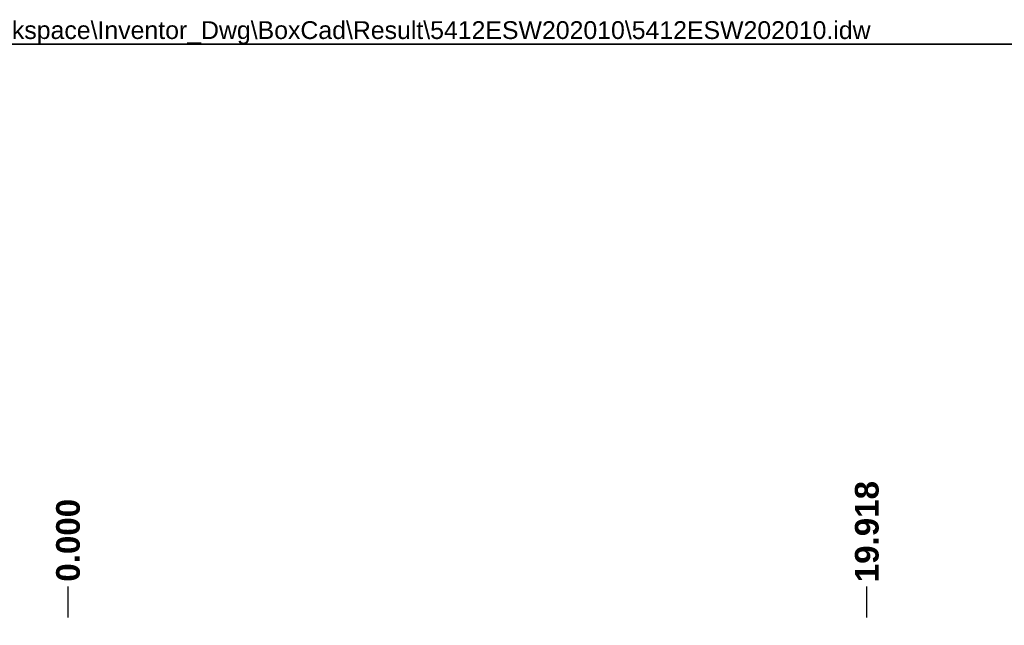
# Model space of a CAD drawing. Header units: inches. Extents: x 0 to 101, y -11 to 66.
# Tile 97 of 118: x 41 to 71, y 47 to 66. Entities that reach past the tile are written whole.
import ezdxf

# ---------------------------------------------------------------- set-up
doc = ezdxf.new("R2010")
doc.units = ezdxf.units.IN
doc.header["$LTSCALE"] = 6.067211
doc.header["$MEASUREMENT"] = 0
doc.layers.get('0').update_dxf_attribs({"lineweight": 25})
for name, color, linetype, lineweight in [('Dimensions(ANSI)', 7, 'Continuous', 25), ('Sketch Geometry(ANSI)', 7, 'Continuous', 25), ('Symbols(ANSI)', 7, 'Continuous', 25)]:
    doc.layers.add(name, color=color, linetype=linetype, lineweight=lineweight)
doc.styles.add('Current-ANSI', font='arial.ttf')
doc.styles.add('Dimension-ANSI', font='arialbd.ttf')
doc.dimstyles.new('INCH-ANSI-VERTICAL', dxfattribs={"dimscale": 6.067211, "dimtxt": 0.12, "dimasz": 0.098425, "dimexe": 0.04, "dimexo": 0.04, "dimgap": 0.031496, "dimtad": 0, "dimtih": 1, "dimtoh": 1, "dimdec": 3, "dimrnd": 1e-08, "dimzin": 0, "dimdsep": 46, "dimtxsty": 'Dimension-ANSI', "dimcen": 0.09, "dimdle": 0.312, "dimclrd": 179, "dimclre": 179, "dimclrt": 7, "dimadec": 1, "dimazin": 0, "dimtfac": 1, "dimtdec": 3, "dimtofl": 0, "dimtmove": 0, "dimatfit": 3, "dimfxl": 1, "dimtolj": 1, "dimtzin": 4, "dimlwd": 25, "dimlwe": 25, "dimarcsym": 0})

# ---------------------------------------------------------------- blocks, each defined once
blk = doc.blocks.new('*D16')
at = {"layer": 'Defpoints', "color": 0, "linetype": 'Continuous', "transparency": 16777216}
for p in [(42.068, 48.213), (42.068, 47.018), (42.068, 47.018)]:
    blk.add_point(p, dxfattribs=at)
at = {"layer": 'Dimensions(ANSI)', "color": 179, "linetype": 'Continuous', "lineweight": 25, "true_color": 0x262658, "transparency": 16777216}
blk.add_line((42.068, 47.261), (42.068, 48.213), dxfattribs=at)
at = {"layer": 'Dimensions(ANSI)', "color": 7, "linetype": 'Continuous', "lineweight": 25, "transparency": 16777216, "insert": (42.068, 49.63), "char_height": 0.7281, "attachment_point": 5, "rotation": 90, "style": 'Dimension-ANSI'}
blk.add_mtext('\\A1;0.000', dxfattribs=at)
blk = doc.blocks.new('*D17')
at = {"layer": 'Defpoints', "color": 0, "linetype": 'Continuous', "transparency": 16777216}
for p in [(66.603, 48.213), (42.068, 47.018), (66.603, 47.018)]:
    blk.add_point(p, dxfattribs=at)
at = {"layer": 'Dimensions(ANSI)', "color": 179, "linetype": 'Continuous', "lineweight": 25, "true_color": 0x262658, "transparency": 16777216}
blk.add_line((66.603, 47.261), (66.603, 48.213), dxfattribs=at)
at = {"layer": 'Dimensions(ANSI)', "color": 7, "linetype": 'Continuous', "lineweight": 25, "transparency": 16777216, "insert": (66.603, 49.896), "char_height": 0.7281, "attachment_point": 5, "rotation": 90, "style": 'Dimension-ANSI'}
blk.add_mtext('\\A1;19.918', dxfattribs=at)
blk = doc.blocks.new('Borders 10_EXM - B (Inch)')
at = {"layer": 'Sketch Geometry(ANSI)', "linetype": 'Continuous', "lineweight": 35}
blk.add_line((16.3979, 10.6915), (0.5229, 10.6915), dxfattribs=at)
at = {"layer": 'Symbols(ANSI)', "color": 7, "style": 'Current-ANSI'}
blk.add_attdef('FILENAME_AND_PATH_001', (5.9016, 10.7181), '', height=0.09, dxfattribs=at)

msp = doc.modelspace()

# ---------------------------------------------------------------- block references
at = {"xscale": 6.067211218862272, "yscale": 6.067211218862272, "zscale": 6.067211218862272}
msp.add_blockref('Borders 10_EXM - B (Inch)', (0, 0), dxfattribs=at).add_auto_attribs({'FILENAME_AND_PATH_001': 'C:\\Vault_Workspace\\Inventor_Dwg\\BoxCad\\Result\\5412ESW202010\\5412ESW202010.idw'})

# ---------------------------------------------------------------- dimensions: what is measured, and where the dimension line sits
at = {"layer": 'Dimensions(ANSI)', "color": 179, "linetype": 'Continuous', "lineweight": 25, "true_color": 0x262658}
for feature_location, offset, origin, picture, middle in [((66.6026, 47.0183), (0, 1.1943), (42.0684, 47.0183), '*D17', (66.6026, 49.8961)), ((42.0684093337, 47.0182894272), (0, 1.1943329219), (42.0684093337, 47.0182894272), '*D16', (42.0684093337, 49.6299048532))]:
    dim = msp.add_ordinate_dim(feature_location=feature_location, offset=offset, dtype=1, origin=origin, dimstyle='INCH-ANSI-VERTICAL', override={"dimgap": 0.031496, "dimtad": 0, "dimdec": 3, "dimlfac": 0.811847, "dimtol": 0, "dimlim": 0, "dimtp": 0, "dimtm": 0, "dimtdec": 3}, dxfattribs=at)
    dim.commit()
    dim.dimension.update_dxf_attribs({"geometry": picture, "text_midpoint": middle})

doc.saveas('drawing.dxf')
